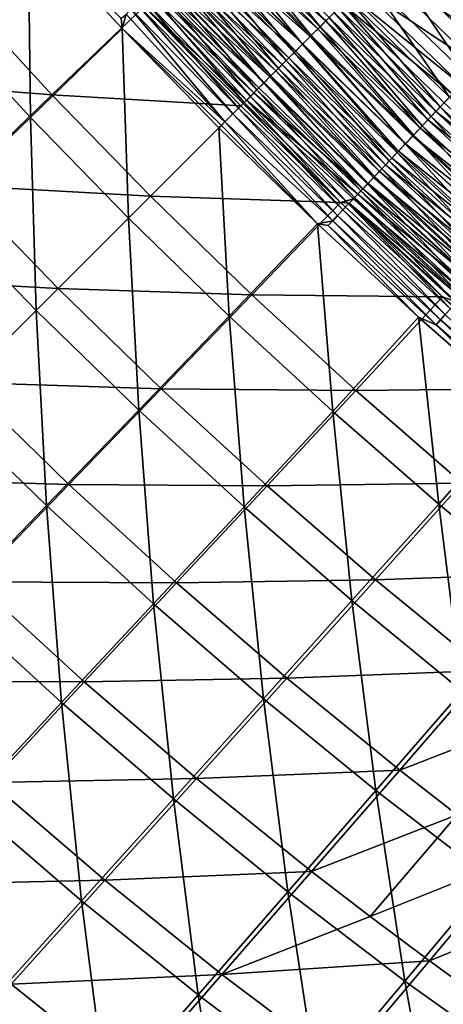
# Model space of a CAD drawing. Header units: metres. Extents: x -1 to 1402, y -1402 to 1.
# Tile 46 of 256: x 318 to 356, y -1128 to -1040. Entities that reach past the tile are written whole.
import ezdxf

# ---------------------------------------------------------------- set-up
doc = ezdxf.new("R2010")
doc.units = ezdxf.units.M

msp = doc.modelspace()

# ---------------------------------------------------------------- linework, layer by layer
at = {"layer": 'None0'}
for points in [[(345.410187, -1040.477173, -496.089996), (336.512299, -1031.321045, -496.088684), (337.353424, -1030.526367, -496.907135)], [(346.228394, -1039.658936, -496.908203), (345.410187, -1040.477173, -496.089996), (337.353424, -1030.526367, -496.907135)], [(354.397644, -1031.489868, -502.191223), (355.372131, -1030.515381, -502.531799), (363.295074, -1040.13562, -502.190399)], [(363.295074, -1040.13562, -502.190399), (355.372131, -1030.515381, -502.531799), (364.24173, -1039.133545, -502.530487)], [(344.614044, -1041.273315, -495.229126), (335.693939, -1032.094238, -495.22757), (336.512299, -1031.321045, -496.088684)], [(345.933685, -1039.953735, -492.880249), (337.049133, -1030.810913, -492.878815), (336.317291, -1031.502319, -492.047485)], [(345.410187, -1040.477173, -496.089996), (344.614044, -1041.273315, -495.229126), (336.512299, -1031.321045, -496.088684)], [(345.933685, -1039.953735, -492.880249), (346.666992, -1039.220337, -493.673218), (337.049133, -1030.810913, -492.878815)], [(310.917694, -1039.34082, -450.860565), (319.257874, -1031.52063, -479.450409), (319.456848, -1048.613525, -450.857635)], [(319.257874, -1031.52063, -479.450409), (327.670624, -1040.628418, -479.466431), (319.456848, -1048.613525, -450.857635)], [(327.670624, -1040.628418, -479.466431), (319.257874, -1031.52063, -479.450409), (327.591431, -1039.75061, -480.765503)], [(343.841064, -1042.046265, -494.326721), (334.899384, -1032.844849, -494.325012), (335.693939, -1032.094238, -495.22757)], [(344.532074, -1041.355347, -491.180847), (335.608368, -1032.172119, -491.179169), (334.923279, -1032.819458, -490.274994)], [(345.22171, -1040.665649, -492.049103), (336.317291, -1031.502319, -492.047485), (335.608368, -1032.172119, -491.179169)], [(344.532074, -1041.355347, -491.180847), (345.22171, -1040.665649, -492.049103), (335.608368, -1032.172119, -491.179169)], [(344.614044, -1041.273315, -495.229126), (343.841064, -1042.046265, -494.326721), (335.693939, -1032.094238, -495.22757)], [(345.22171, -1040.665649, -492.049103), (345.933685, -1039.953735, -492.880249), (336.317291, -1031.502319, -492.047485)], [(354.056702, -1031.830811, -498.932098), (352.31192, -1033.575562, -498.07135), (362.969177, -1040.483154, -498.933411)], [(353.433044, -1032.454468, -501.7995), (354.397644, -1031.489868, -502.191223), (362.357971, -1041.127563, -501.799072)], [(363.832489, -1039.569092, -499.293732), (354.056702, -1031.830811, -498.932098), (362.969177, -1040.483154, -498.933411)], [(362.357971, -1041.127563, -501.799072), (354.397644, -1031.489868, -502.191223), (363.295074, -1040.13562, -502.190399)], [(343.092316, -1042.795044, -493.384094), (334.1297, -1033.572144, -493.382294), (334.899384, -1032.844849, -494.325012)], [(334.923279, -1032.819458, -490.274994), (334.263062, -1033.443237, -489.336151), (343.865723, -1042.021606, -490.276733)], [(343.841064, -1042.046265, -494.326721), (343.092316, -1042.795044, -493.384094), (334.899384, -1032.844849, -494.325012)], [(343.865723, -1042.021606, -490.276733), (344.532074, -1041.355347, -491.180847), (334.923279, -1032.819458, -490.274994)], [(351.538788, -1034.348633, -500.86499), (353.433044, -1032.454468, -501.7995), (360.518341, -1043.074829, -500.864441)], [(360.518341, -1043.074829, -500.864441), (353.433044, -1032.454468, -501.7995), (362.357971, -1041.127563, -501.799072)], [(333.021027, -1034.616821, -487.359009), (342.606354, -1043.281006, -488.365295), (333.628662, -1034.042603, -488.36377)], [(342.368896, -1043.518433, -492.402496), (333.385925, -1034.274902, -492.400665), (334.1297, -1033.572144, -493.382294)], [(333.628662, -1034.042603, -488.36377), (343.223511, -1042.663818, -489.337769), (334.263062, -1033.443237, -489.336151)], [(342.606354, -1043.281006, -488.365295), (343.223511, -1042.663818, -489.337769), (333.628662, -1034.042603, -488.36377)], [(343.092316, -1042.795044, -493.384094), (342.368896, -1043.518433, -492.402496), (334.1297, -1033.572144, -493.382294)], [(334.263062, -1033.443237, -489.336151), (343.223511, -1042.663818, -489.337769), (343.865723, -1042.021606, -490.276733)], [(352.31192, -1033.575562, -498.07135), (350.618347, -1035.269043, -497.02951), (361.274323, -1042.277344, -498.072784)], [(362.969177, -1040.483154, -498.933411), (352.31192, -1033.575562, -498.07135), (361.274323, -1042.277344, -498.072784)], [(332.441101, -1035.164795, -486.323151), (342.015167, -1043.872192, -487.360718), (333.021027, -1034.616821, -487.359009)], [(341.671631, -1044.215698, -491.383118), (332.669128, -1034.952148, -491.381378), (333.385925, -1034.274902, -492.400665)], [(342.015167, -1043.872192, -487.360718), (342.606354, -1043.281006, -488.365295), (333.021027, -1034.616821, -487.359009)], [(342.368896, -1043.518433, -492.402496), (341.671631, -1044.215698, -491.383118), (333.385925, -1034.274902, -492.400665)], [(349.700104, -1036.187378, -499.733887), (351.538788, -1034.348633, -500.86499), (358.732666, -1044.964966, -499.73288)], [(358.732666, -1044.964966, -499.73288), (351.538788, -1034.348633, -500.86499), (360.518341, -1043.074829, -500.864441)], [(340.359741, -1045.527588, -489.236694), (331.320679, -1036.226318, -489.234833), (331.980377, -1035.602905, -490.325684)], [(331.367493, -1036.179321, -484.165344), (340.914093, -1044.973267, -485.260864), (331.889679, -1035.685913, -485.257965)], [(331.889679, -1035.685913, -485.257965), (341.450836, -1044.436523, -486.325439), (332.441101, -1035.164795, -486.323151)], [(340.914093, -1044.973267, -485.260864), (341.450836, -1044.436523, -486.325439), (331.889679, -1035.685913, -485.257965)], [(341.001587, -1044.885742, -490.327332), (331.980377, -1035.602905, -490.325684), (332.669128, -1034.952148, -491.381378)], [(341.001587, -1044.885742, -490.327332), (340.359741, -1045.527588, -489.236694), (331.980377, -1035.602905, -490.325684)], [(341.450836, -1044.436523, -486.325439), (342.015167, -1043.872192, -487.360718), (332.441101, -1035.164795, -486.323151)], [(341.671631, -1044.215698, -491.383118), (341.001587, -1044.885742, -490.327332), (332.669128, -1034.952148, -491.381378)], [(350.618347, -1035.269043, -497.02951), (348.984955, -1036.902466, -495.812408), (359.629211, -1044.018921, -497.03064)], [(361.274323, -1042.277344, -498.072784), (350.618347, -1035.269043, -497.02951), (359.629211, -1044.018921, -497.03064)], [(330.413849, -1037.080566, -481.905304), (339.92688, -1045.960449, -483.050507), (330.875305, -1036.644409, -483.04715)], [(339.74704, -1046.140259, -488.112701), (330.69104, -1036.821289, -488.110229), (331.320679, -1036.226318, -489.234833)], [(330.875305, -1036.644409, -483.04715), (340.405792, -1045.481567, -484.168549), (331.367493, -1036.179321, -484.165344)], [(339.92688, -1045.960449, -483.050507), (340.405792, -1045.481567, -484.168549), (330.875305, -1036.644409, -483.04715)], [(340.359741, -1045.527588, -489.236694), (339.74704, -1046.140259, -488.112701), (331.320679, -1036.226318, -489.234833)], [(340.405792, -1045.481567, -484.168549), (340.914093, -1044.973267, -485.260864), (331.367493, -1036.179321, -484.165344)], [(357.010345, -1046.788086, -498.411438), (347.926758, -1037.960693, -498.412506), (349.700104, -1036.187378, -499.733887)], [(357.010345, -1046.788086, -498.411438), (349.700104, -1036.187378, -499.733887), (358.732666, -1044.964966, -499.73288)], [(304.268951, -1045.233887, -421.197632), (321.380524, -1046.594727, -449.743103), (312.809357, -1037.279541, -449.746552)], [(321.380524, -1046.594727, -449.743103), (329.650757, -1038.662842, -478.362), (312.809357, -1037.279541, -449.746552)], [(338.612457, -1047.27478, -485.770996), (329.525421, -1037.922729, -485.767548), (330.092377, -1037.386963, -486.953796)], [(329.650757, -1038.662842, -478.362), (338.812988, -1047.074341, -480.002167), (329.983887, -1037.486938, -480.741638)], [(329.983887, -1037.486938, -480.741638), (339.478058, -1046.409302, -481.90863), (330.413849, -1037.080566, -481.905304)], [(329.983887, -1037.486938, -480.741638), (338.812988, -1047.074341, -480.002167), (339.478058, -1046.409302, -481.90863)], [(339.164307, -1046.723022, -486.956909), (330.092377, -1037.386963, -486.953796), (330.69104, -1036.821289, -488.110229)], [(339.164307, -1046.723022, -486.956909), (338.612457, -1047.27478, -485.770996), (330.092377, -1037.386963, -486.953796)], [(339.478058, -1046.409302, -481.90863), (339.92688, -1045.960449, -483.050507), (330.413849, -1037.080566, -481.905304)], [(339.74704, -1046.140259, -488.112701), (339.164307, -1046.723022, -486.956909), (330.69104, -1036.821289, -488.110229)], [(348.984955, -1036.902466, -495.812408), (348.193604, -1037.693848, -495.140228), (358.042419, -1045.69873, -495.813507)], [(359.629211, -1044.018921, -497.03064), (348.984955, -1036.902466, -495.812408), (358.042419, -1045.69873, -495.813507)], [(337.605164, -1048.282104, -483.317444), (328.490082, -1038.901245, -483.313843), (328.991058, -1038.427734, -484.553558)], [(338.092468, -1047.7948, -484.557159), (328.991058, -1038.427734, -484.553558), (329.525421, -1037.922729, -485.767548)], [(338.092468, -1047.7948, -484.557159), (337.605164, -1048.282104, -483.317444), (328.991058, -1038.427734, -484.553558)], [(338.612457, -1047.27478, -485.770996), (338.092468, -1047.7948, -484.557159), (329.525421, -1037.922729, -485.767548)], [(347.420624, -1038.466797, -494.426849), (346.666992, -1039.220337, -493.673218), (355.790405, -1048.082642, -493.67392)], [(347.067596, -1038.819824, -497.682709), (347.926758, -1037.960693, -498.412506), (356.175842, -1047.671265, -497.681702)], [(348.193604, -1037.693848, -495.140228), (347.420624, -1038.466797, -494.426849), (357.27359, -1046.512573, -495.141327)], [(357.27359, -1046.512573, -495.141327), (347.420624, -1038.466797, -494.426849), (356.522552, -1047.307617, -494.427856)], [(347.420624, -1038.466797, -494.426849), (355.790405, -1048.082642, -493.67392), (356.522552, -1047.307617, -494.427856)], [(356.175842, -1047.671265, -497.681702), (347.926758, -1037.960693, -498.412506), (357.010345, -1046.788086, -498.411438)], [(358.042419, -1045.69873, -495.813507), (348.193604, -1037.693848, -495.140228), (357.27359, -1046.512573, -495.141327)], [(319.456848, -1048.613525, -450.857635), (311.054932, -1056.725952, -422.330383), (310.917694, -1039.34082, -450.860565)], [(338.320679, -1047.56665, -478.366943), (329.650757, -1038.662842, -478.362), (321.380524, -1046.594727, -449.743103)], [(328.023254, -1039.342407, -482.050476), (327.670624, -1040.628418, -479.466431), (327.591431, -1039.75061, -480.765503)], [(328.023254, -1039.342407, -482.050476), (336.881927, -1049.005371, -481.243927), (327.670624, -1040.628418, -479.466431)], [(336.881927, -1049.005371, -481.243927), (328.023254, -1039.342407, -482.050476), (328.490082, -1038.901245, -483.313843)], [(337.605164, -1048.282104, -483.317444), (336.881927, -1049.005371, -481.243927), (328.490082, -1038.901245, -483.313843)], [(338.320679, -1047.56665, -478.366943), (338.51944, -1047.36792, -479.055145), (329.650757, -1038.662842, -478.362)], [(338.51944, -1047.36792, -479.055145), (338.812988, -1047.074341, -480.002167), (329.650757, -1038.662842, -478.362)], [(346.666992, -1039.220337, -493.673218), (345.933685, -1039.953735, -492.880249), (355.078064, -1048.83667, -492.880646)], [(346.228394, -1039.658936, -496.908203), (347.067596, -1038.819824, -497.682709), (355.360687, -1048.53418, -496.907135)], [(346.666992, -1039.220337, -493.673218), (355.078064, -1048.83667, -492.880646), (355.790405, -1048.082642, -493.67392)], [(355.360687, -1048.53418, -496.907135), (347.067596, -1038.819824, -497.682709), (356.175842, -1047.671265, -497.681702)], [(345.933685, -1039.953735, -492.880249), (345.22171, -1040.665649, -492.049103), (354.386414, -1049.568848, -492.049194)], [(345.410187, -1040.477173, -496.089996), (346.228394, -1039.658936, -496.908203), (354.56601, -1049.375244, -496.088715)], [(345.933685, -1039.953735, -492.880249), (354.386414, -1049.568848, -492.049194), (355.078064, -1048.83667, -492.880646)], [(354.56601, -1049.375244, -496.088715), (346.228394, -1039.658936, -496.908203), (355.360687, -1048.53418, -496.907135)], [(319.456848, -1048.613525, -450.857635), (327.670624, -1040.628418, -479.466431), (328.239838, -1057.647461, -450.845612)], [(327.670624, -1040.628418, -479.466431), (336.34845, -1049.538818, -479.47171), (328.239838, -1057.647461, -450.845612)], [(336.881927, -1049.005371, -481.243927), (336.563843, -1049.323364, -480.217651), (327.670624, -1040.628418, -479.466431)], [(327.670624, -1040.628418, -479.466431), (336.563843, -1049.323364, -480.217651), (336.34845, -1049.538818, -479.47171)], [(345.22171, -1040.665649, -492.049103), (344.532074, -1041.355347, -491.180847), (353.7164, -1050.278076, -491.180725)], [(344.614044, -1041.273315, -495.229126), (345.410187, -1040.477173, -496.089996), (353.792816, -1050.193604, -495.2276)], [(345.22171, -1040.665649, -492.049103), (353.7164, -1050.278076, -491.180725), (354.386414, -1049.568848, -492.049194)], [(353.792816, -1050.193604, -495.2276), (345.410187, -1040.477173, -496.089996), (354.56601, -1049.375244, -496.088715)], [(343.841064, -1042.046265, -494.326721), (344.614044, -1041.273315, -495.229126), (353.042114, -1050.988159, -494.325043)], [(344.532074, -1041.355347, -491.180847), (343.865723, -1042.021606, -490.276733), (353.06897, -1050.963379, -490.276367)], [(344.532074, -1041.355347, -491.180847), (353.06897, -1050.963379, -490.276367), (353.7164, -1050.278076, -491.180725)], [(353.042114, -1050.988159, -494.325043), (344.614044, -1041.273315, -495.229126), (353.792816, -1050.193604, -495.2276)], [(351.612152, -1052.501709, -492.400665), (342.368896, -1043.518433, -492.402496), (343.092316, -1042.795044, -493.384094)], [(343.223511, -1042.663818, -489.337769), (342.606354, -1043.281006, -488.365295), (351.845367, -1052.258545, -488.364685)], [(343.092316, -1042.795044, -493.384094), (343.841064, -1042.046265, -494.326721), (352.314911, -1051.757935, -493.382324)], [(351.612152, -1052.501709, -492.400665), (343.092316, -1042.795044, -493.384094), (352.314911, -1051.757935, -493.382324)], [(343.865723, -1042.021606, -490.276733), (343.223511, -1042.663818, -489.337769), (352.444977, -1051.623901, -489.337311)], [(343.223511, -1042.663818, -489.337769), (351.845367, -1052.258545, -488.364685), (352.444977, -1051.623901, -489.337311)], [(352.314911, -1051.757935, -493.382324), (343.841064, -1042.046265, -494.326721), (353.042114, -1050.988159, -494.325043)], [(343.865723, -1042.021606, -490.276733), (352.444977, -1051.623901, -489.337311), (353.06897, -1050.963379, -490.276367)], [(341.671631, -1044.215698, -491.383118), (342.368896, -1043.518433, -492.402496), (350.934875, -1053.218506, -491.381378)], [(342.606354, -1043.281006, -488.365295), (342.015167, -1043.872192, -487.360718), (351.271057, -1052.866333, -487.35968)], [(350.934875, -1053.218506, -491.381378), (342.368896, -1043.518433, -492.402496), (351.612152, -1052.501709, -492.400665)], [(342.606354, -1043.281006, -488.365295), (351.271057, -1052.866333, -487.35968), (351.845367, -1052.258545, -488.364685)], [(341.450836, -1044.436523, -486.325439), (340.914093, -1044.973267, -485.260864), (350.201721, -1053.998169, -485.258057)], [(341.001587, -1044.885742, -490.327332), (341.671631, -1044.215698, -491.383118), (350.284088, -1053.907227, -490.325684)], [(342.015167, -1043.872192, -487.360718), (341.450836, -1044.436523, -486.325439), (350.722931, -1053.446533, -486.323547)], [(341.450836, -1044.436523, -486.325439), (350.201721, -1053.998169, -485.258057), (350.722931, -1053.446533, -486.323547)], [(350.284088, -1053.907227, -490.325684), (341.671631, -1044.215698, -491.383118), (350.934875, -1053.218506, -491.381378)], [(342.015167, -1043.872192, -487.360718), (350.722931, -1053.446533, -486.323547), (351.271057, -1052.866333, -487.35968)], [(312.968994, -1054.710449, -421.193298), (321.380524, -1046.594727, -449.743103), (304.268951, -1045.233887, -421.197632)], [(339.74704, -1046.140259, -488.112701), (340.359741, -1045.527588, -489.236694), (349.065765, -1055.196533, -488.110229)], [(340.405792, -1045.481567, -484.168549), (339.92688, -1045.960449, -483.050507), (349.242859, -1055.012939, -483.04657)], [(340.359741, -1045.527588, -489.236694), (341.001587, -1044.885742, -490.327332), (349.660706, -1054.566895, -489.234833)], [(349.065765, -1055.196533, -488.110229), (340.359741, -1045.527588, -489.236694), (349.660706, -1054.566895, -489.234833)], [(340.914093, -1044.973267, -485.260864), (340.405792, -1045.481567, -484.168549), (349.70813, -1054.520508, -484.1651)], [(340.405792, -1045.481567, -484.168549), (349.242859, -1055.012939, -483.04657), (349.70813, -1054.520508, -484.1651)], [(340.914093, -1044.973267, -485.260864), (349.70813, -1054.520508, -484.1651), (350.201721, -1053.998169, -485.258057)], [(349.660706, -1054.566895, -489.234833), (341.001587, -1044.885742, -490.327332), (350.284088, -1053.907227, -490.325684)], [(339.478058, -1046.409302, -481.90863), (338.812988, -1047.074341, -480.002167), (348.806671, -1055.474487, -481.904358)], [(339.164307, -1046.723022, -486.956909), (339.74704, -1046.140259, -488.112701), (348.500031, -1055.795288, -486.953766)], [(339.92688, -1045.960449, -483.050507), (339.478058, -1046.409302, -481.90863), (349.242859, -1055.012939, -483.04657)], [(349.242859, -1055.012939, -483.04657), (339.478058, -1046.409302, -481.90863), (348.806671, -1055.474487, -481.904358)], [(348.500031, -1055.795288, -486.953766), (339.74704, -1046.140259, -488.112701), (349.065765, -1055.196533, -488.110229)], [(330.212799, -1055.674438, -449.743256), (321.380524, -1046.594727, -449.743103), (312.968994, -1054.710449, -421.193298)], [(330.212799, -1055.674438, -449.743256), (338.320679, -1047.56665, -478.366943), (321.380524, -1046.594727, -449.743103)], [(338.092468, -1047.7948, -484.557159), (338.612457, -1047.27478, -485.770996), (347.459259, -1056.896606, -484.553528)], [(338.812988, -1047.074341, -480.002167), (338.51944, -1047.36792, -479.055145), (347.236694, -1056.248291, -478.361694)], [(338.612457, -1047.27478, -485.770996), (339.164307, -1046.723022, -486.956909), (347.964264, -1056.362183, -485.767517)], [(347.459259, -1056.896606, -484.553528), (338.612457, -1047.27478, -485.770996), (347.964264, -1056.362183, -485.767517)], [(348.806671, -1055.474487, -481.904358), (338.812988, -1047.074341, -480.002167), (348.400208, -1055.904541, -480.740326)], [(338.812988, -1047.074341, -480.002167), (347.236694, -1056.248291, -478.361694), (348.400208, -1055.904541, -480.740326)], [(347.964264, -1056.362183, -485.767517), (339.164307, -1046.723022, -486.956909), (348.500031, -1055.795288, -486.953766)], [(365.542328, -1056.278076, -497.677155), (356.175842, -1047.671265, -497.681702), (357.010345, -1046.788086, -498.411438)], [(347.236694, -1056.248291, -478.361694), (338.320679, -1047.56665, -478.366943), (330.212799, -1055.674438, -449.743256)], [(337.605164, -1048.282104, -483.317444), (338.092468, -1047.7948, -484.557159), (346.985779, -1057.397583, -483.313812)], [(346.985779, -1057.397583, -483.313812), (338.092468, -1047.7948, -484.557159), (347.459259, -1056.896606, -484.553528)], [(338.51944, -1047.36792, -479.055145), (338.320679, -1047.56665, -478.366943), (347.236694, -1056.248291, -478.361694)], [(355.790405, -1048.082642, -493.67392), (355.078064, -1048.83667, -492.880646), (365.170502, -1056.70166, -493.668457)], [(364.751831, -1057.16394, -496.902039), (355.360687, -1048.53418, -496.907135), (356.175842, -1047.671265, -497.681702)], [(356.522552, -1047.307617, -494.427856), (355.790405, -1048.082642, -493.67392), (365.880493, -1055.905884, -494.423004)], [(355.790405, -1048.082642, -493.67392), (365.170502, -1056.70166, -493.668457), (365.880493, -1055.905884, -494.423004)], [(364.751831, -1057.16394, -496.902039), (356.175842, -1047.671265, -497.681702), (365.542328, -1056.278076, -497.677155)], [(319.972992, -1065.914307, -422.303955), (311.054932, -1056.725952, -422.330383), (319.456848, -1048.613525, -450.857635)], [(328.239838, -1057.647461, -450.845612), (319.972992, -1065.914307, -422.303955), (319.456848, -1048.613525, -450.857635)], [(336.563843, -1049.323364, -480.217651), (336.881927, -1049.005371, -481.243927), (345.171661, -1058.134033, -479.466522)], [(346.544586, -1057.86438, -482.050446), (336.881927, -1049.005371, -481.243927), (337.605164, -1048.282104, -483.317444)], [(345.171661, -1058.134033, -479.466522), (336.881927, -1049.005371, -481.243927), (346.544586, -1057.86438, -482.050446)], [(346.544586, -1057.86438, -482.050446), (337.605164, -1048.282104, -483.317444), (346.985779, -1057.397583, -483.313812)], [(355.078064, -1048.83667, -492.880646), (354.386414, -1049.568848, -492.049194), (364.479706, -1057.475952, -492.874542)], [(363.981201, -1058.027466, -496.083008), (354.56601, -1049.375244, -496.088715), (355.360687, -1048.53418, -496.907135)], [(355.078064, -1048.83667, -492.880646), (364.479706, -1057.475952, -492.874542), (365.170502, -1056.70166, -493.668457)], [(363.981201, -1058.027466, -496.083008), (355.360687, -1048.53418, -496.907135), (364.751831, -1057.16394, -496.902039)], [(328.239838, -1057.647461, -450.845612), (336.34845, -1049.538818, -479.47171), (337.273407, -1066.430786, -450.857666)], [(336.34845, -1049.538818, -479.47171), (336.563843, -1049.323364, -480.217651), (345.171661, -1058.134033, -479.466522)], [(336.34845, -1049.538818, -479.47171), (345.171661, -1058.134033, -479.466522), (337.273407, -1066.430786, -450.857666)], [(354.386414, -1049.568848, -492.049194), (353.7164, -1050.278076, -491.180725), (363.809052, -1058.227661, -492.042419)], [(363.231445, -1058.867676, -495.221252), (353.792816, -1050.193604, -495.2276), (354.56601, -1049.375244, -496.088715)], [(354.386414, -1049.568848, -492.049194), (363.809052, -1058.227661, -492.042419), (364.479706, -1057.475952, -492.874542)], [(354.56601, -1049.375244, -496.088715), (363.981201, -1058.027466, -496.083008), (363.231445, -1058.867676, -495.221252)], [(362.50351, -1059.68335, -494.318054), (353.042114, -1050.988159, -494.325043), (353.792816, -1050.193604, -495.2276)], [(353.7164, -1050.278076, -491.180725), (353.06897, -1050.963379, -490.276367), (363.159363, -1058.955811, -491.173218)], [(353.7164, -1050.278076, -491.180725), (363.159363, -1058.955811, -491.173218), (363.809052, -1058.227661, -492.042419)], [(362.50351, -1059.68335, -494.318054), (353.792816, -1050.193604, -495.2276), (363.231445, -1058.867676, -495.221252)], [(352.444977, -1051.623901, -489.337311), (351.845367, -1052.258545, -488.364685), (361.926544, -1060.337402, -489.328339)], [(361.79837, -1060.473511, -493.374664), (352.314911, -1051.757935, -493.382324), (353.042114, -1050.988159, -494.325043)], [(353.06897, -1050.963379, -490.276367), (352.444977, -1051.623901, -489.337311), (362.531586, -1059.659424, -490.268158)], [(352.444977, -1051.623901, -489.337311), (361.926544, -1060.337402, -489.328339), (362.531586, -1059.659424, -490.268158)], [(361.79837, -1060.473511, -493.374664), (353.042114, -1050.988159, -494.325043), (362.50351, -1059.68335, -494.318054)], [(353.06897, -1050.963379, -490.276367), (362.531586, -1059.659424, -490.268158), (363.159363, -1058.955811, -491.173218)], [(360.460266, -1061.972778, -491.372314), (350.934875, -1053.218506, -491.381378), (351.612152, -1052.501709, -492.400665)], [(351.845367, -1052.258545, -488.364685), (351.271057, -1052.866333, -487.35968), (361.345184, -1060.988892, -488.35495)], [(361.116943, -1061.237061, -492.392303), (351.612152, -1052.501709, -492.400665), (352.314911, -1051.757935, -493.382324)], [(351.612152, -1052.501709, -492.400665), (361.116943, -1061.237061, -492.392303), (360.460266, -1061.972778, -491.372314)], [(351.845367, -1052.258545, -488.364685), (361.345184, -1060.988892, -488.35495), (361.926544, -1060.337402, -489.328339)], [(361.116943, -1061.237061, -492.392303), (352.314911, -1051.757935, -493.382324), (361.79837, -1060.473511, -493.374664)], [(350.722931, -1053.446533, -486.323547), (350.201721, -1053.998169, -485.258057), (360.256958, -1062.208374, -486.312195)], [(359.829254, -1062.67981, -490.315887), (350.284088, -1053.907227, -490.325684), (350.934875, -1053.218506, -491.381378)], [(351.271057, -1052.866333, -487.35968), (350.722931, -1053.446533, -486.323547), (360.788391, -1061.612915, -487.349152)], [(350.722931, -1053.446533, -486.323547), (360.256958, -1062.208374, -486.312195), (360.788391, -1061.612915, -487.349152)], [(359.829254, -1062.67981, -490.315887), (350.934875, -1053.218506, -491.381378), (360.460266, -1061.972778, -491.372314)], [(351.271057, -1052.866333, -487.35968), (360.788391, -1061.612915, -487.349152), (361.345184, -1060.988892, -488.35495)], [(359.224884, -1063.356934, -489.224274), (349.660706, -1054.566895, -489.234833), (350.284088, -1053.907227, -490.325684)], [(350.201721, -1053.998169, -485.258057), (349.70813, -1054.520508, -484.1651), (359.751678, -1062.774536, -485.24588)], [(350.201721, -1053.998169, -485.258057), (359.751678, -1062.774536, -485.24588), (360.256958, -1062.208374, -486.312195)], [(359.224884, -1063.356934, -489.224274), (350.284088, -1053.907227, -490.325684), (359.829254, -1062.67981, -490.315887)], [(321.943695, -1063.943604, -421.192963), (312.968994, -1054.710449, -421.193298), (304.396179, -1062.986206, -392.718109)], [(321.943695, -1063.943604, -421.192963), (330.212799, -1055.674438, -449.743256), (312.968994, -1054.710449, -421.193298)], [(358.099609, -1064.617554, -486.941711), (348.500031, -1055.795288, -486.953766), (349.065765, -1055.196533, -488.110229)], [(349.242859, -1055.012939, -483.04657), (348.806671, -1055.474487, -481.904358), (358.822205, -1063.815918, -483.032745)], [(358.648071, -1064.003052, -488.098907), (349.065765, -1055.196533, -488.110229), (349.660706, -1054.566895, -489.234833)], [(358.099609, -1064.617554, -486.941711), (349.065765, -1055.196533, -488.110229), (358.648071, -1064.003052, -488.098907)], [(349.70813, -1054.520508, -484.1651), (349.242859, -1055.012939, -483.04657), (359.273193, -1063.310669, -484.1521)], [(349.242859, -1055.012939, -483.04657), (358.822205, -1063.815918, -483.032745), (359.273193, -1063.310669, -484.1521)], [(358.648071, -1064.003052, -488.098907), (349.660706, -1054.566895, -489.234833), (359.224884, -1063.356934, -489.224274)], [(349.70813, -1054.520508, -484.1651), (359.273193, -1063.310669, -484.1521), (359.751678, -1062.774536, -485.24588)], [(330.212799, -1055.674438, -449.743256), (321.943695, -1063.943604, -421.192963), (339.292786, -1064.50647, -449.744385)], [(339.292786, -1064.50647, -449.744385), (347.236694, -1056.248291, -478.361694), (330.212799, -1055.674438, -449.743256)], [(348.400208, -1055.904541, -480.740326), (347.236694, -1056.248291, -478.361694), (348.0242, -1056.302368, -479.556366)], [(357.580231, -1065.199341, -485.7547), (347.964264, -1056.362183, -485.767517), (348.500031, -1055.795288, -486.953766)], [(358.005493, -1064.730835, -480.724792), (348.400208, -1055.904541, -480.740326), (348.0242, -1056.302368, -479.556366)], [(358.399414, -1064.289551, -481.889648), (348.806671, -1055.474487, -481.904358), (348.400208, -1055.904541, -480.740326)], [(358.399414, -1064.289551, -481.889648), (348.400208, -1055.904541, -480.740326), (358.005493, -1064.730835, -480.724792)], [(357.580231, -1065.199341, -485.7547), (348.500031, -1055.795288, -486.953766), (358.099609, -1064.617554, -486.941711)], [(348.806671, -1055.474487, -481.904358), (358.399414, -1064.289551, -481.889648), (358.822205, -1063.815918, -483.032745)], [(319.972992, -1065.914307, -422.303955), (311.548737, -1074.338623, -393.849976), (311.054932, -1056.725952, -422.330383)], [(356.390381, -1064.698242, -478.345825), (347.236694, -1056.248291, -478.361694), (339.292786, -1064.50647, -449.744385)], [(347.459259, -1056.896606, -484.553528), (356.631744, -1066.261719, -483.299408), (346.985779, -1057.397583, -483.313812)], [(347.236694, -1056.248291, -478.361694), (356.390381, -1064.698242, -478.345825), (348.0242, -1056.302368, -479.556366)], [(347.964264, -1056.362183, -485.767517), (357.090698, -1065.747681, -484.539917), (347.459259, -1056.896606, -484.553528)], [(357.090698, -1065.747681, -484.539917), (356.631744, -1066.261719, -483.299408), (347.459259, -1056.896606, -484.553528)], [(357.090698, -1065.747681, -484.539917), (347.964264, -1056.362183, -485.767517), (357.580231, -1065.199341, -485.7547)], [(348.0242, -1056.302368, -479.556366), (356.390381, -1064.698242, -478.345825), (357.641113, -1065.138916, -479.539978)], [(348.0242, -1056.302368, -479.556366), (357.641113, -1065.138916, -479.539978), (358.005493, -1064.730835, -480.724792)], [(319.972992, -1065.914307, -422.303955), (328.239838, -1057.647461, -450.845612), (329.16095, -1074.832642, -422.330353)], [(328.239838, -1057.647461, -450.845612), (337.273407, -1066.430786, -450.857666), (329.16095, -1074.832642, -422.330353)], [(346.136414, -1058.296143, -480.765442), (345.171661, -1058.134033, -479.466522), (346.544586, -1057.86438, -482.050446)], [(355.808563, -1067.183472, -480.749481), (346.136414, -1058.296143, -480.765442), (346.544586, -1057.86438, -482.050446)], [(356.204132, -1066.740601, -482.035248), (346.544586, -1057.86438, -482.050446), (346.985779, -1057.397583, -483.313812)], [(356.204132, -1066.740601, -482.035248), (355.808563, -1067.183472, -480.749481), (346.544586, -1057.86438, -482.050446)], [(356.631744, -1066.261719, -483.299408), (356.204132, -1066.740601, -482.035248), (346.985779, -1057.397583, -483.313812)], [(337.273407, -1066.430786, -450.857666), (345.171661, -1058.134033, -479.466522), (346.545868, -1074.970215, -450.860504)], [(345.171661, -1058.134033, -479.466522), (354.241638, -1066.517578, -479.450623), (346.545868, -1074.970215, -450.860504)], [(354.241638, -1066.517578, -479.450623), (345.171661, -1058.134033, -479.466522), (346.136414, -1058.296143, -480.765442)], [(355.808563, -1067.183472, -480.749481), (354.241638, -1066.517578, -479.450623), (346.136414, -1058.296143, -480.765442)], [(313.513519, -1072.373779, -392.717346), (321.943695, -1063.943604, -421.192963), (304.396179, -1062.986206, -392.718109)], [(321.943695, -1063.943604, -421.192963), (313.513519, -1072.373779, -392.717346), (331.177032, -1072.918091, -421.194397)], [(321.943695, -1063.943604, -421.192963), (331.177032, -1072.918091, -421.194397), (339.292786, -1064.50647, -449.744385)], [(339.292786, -1064.50647, -449.744385), (331.177032, -1072.918091, -421.194397), (348.607758, -1073.077881, -449.747772)], [(348.607758, -1073.077881, -449.747772), (356.390381, -1064.698242, -478.345825), (339.292786, -1064.50647, -449.744385)], [(365.771912, -1072.90625, -478.319336), (356.390381, -1064.698242, -478.345825), (348.607758, -1073.077881, -449.747772)], [(356.390381, -1064.698242, -478.345825), (365.771912, -1072.90625, -478.319336), (357.641113, -1065.138916, -479.539978)], [(311.548737, -1074.338623, -393.849976), (319.972992, -1065.914307, -422.303955), (320.89389, -1083.393677, -393.88974)], [(319.972992, -1065.914307, -422.303955), (329.16095, -1074.832642, -422.330353), (320.89389, -1083.393677, -393.88974)], [(329.16095, -1074.832642, -422.330353), (337.273407, -1066.430786, -450.857666), (338.594238, -1083.500977, -422.334015)], [(337.273407, -1066.430786, -450.857666), (346.545868, -1074.970215, -450.860504), (338.594238, -1083.500977, -422.334015)], [(346.545868, -1074.970215, -450.860504), (354.241638, -1066.517578, -479.450623), (356.047119, -1083.251343, -450.865112)], [(354.241638, -1066.517578, -479.450623), (363.553772, -1074.681396, -479.423828), (356.047119, -1083.251343, -450.865112)], [(363.553772, -1074.681396, -479.423828), (354.241638, -1066.517578, -479.450623), (355.808563, -1067.183472, -480.749481)], [(366.113831, -1075.349487, -482.008087), (356.204132, -1066.740601, -482.035248), (356.631744, -1066.261719, -483.299408)], [(365.731384, -1075.802979, -480.720917), (355.808563, -1067.183472, -480.749481), (356.204132, -1066.740601, -482.035248)], [(365.731384, -1075.802979, -480.720917), (363.553772, -1074.681396, -479.423828), (355.808563, -1067.183472, -480.749481)], [(366.113831, -1075.349487, -482.008087), (365.731384, -1075.802979, -480.720917), (356.204132, -1066.740601, -482.035248)], [(313.513519, -1072.373779, -392.717346), (304.924316, -1080.963013, -364.324371), (322.901306, -1081.490967, -392.719086)], [(313.513519, -1072.373779, -392.717346), (322.901306, -1081.490967, -392.719086), (331.177032, -1072.918091, -421.194397)], [(331.177032, -1072.918091, -421.194397), (322.901306, -1081.490967, -392.719086), (340.653412, -1081.618408, -421.198669)], [(331.177032, -1072.918091, -421.194397), (340.653412, -1081.618408, -421.198669), (348.607758, -1073.077881, -449.747772)], [(348.607758, -1073.077881, -449.747772), (340.653412, -1081.618408, -421.198669), (358.151154, -1081.382935, -449.753387)], [(358.151154, -1081.382935, -449.753387), (365.771912, -1072.90625, -478.319336), (348.607758, -1073.077881, -449.747772)], [(311.548737, -1074.338623, -393.849976), (320.89389, -1083.393677, -393.88974), (312.47052, -1092.114868, -365.531952)], [(320.89389, -1083.393677, -393.88974), (329.16095, -1074.832642, -422.330353), (330.491241, -1092.191528, -393.893646)], [(329.16095, -1074.832642, -422.330353), (338.594238, -1083.500977, -422.334015), (330.491241, -1092.191528, -393.893646)], [(338.594238, -1083.500977, -422.334015), (346.545868, -1074.970215, -450.860504), (348.265381, -1091.898804, -422.339905)], [(346.545868, -1074.970215, -450.860504), (356.047119, -1083.251343, -450.865112), (348.265381, -1091.898804, -422.339905)], [(356.047119, -1083.251343, -450.865112), (363.553772, -1074.681396, -479.423828), (365.763977, -1091.263062, -450.871429)], [(304.924316, -1080.963013, -364.324371), (314.467438, -1090.2229, -364.326385), (322.901306, -1081.490967, -392.719086)], [(322.901306, -1081.490967, -392.719086), (314.467438, -1090.2229, -364.326385), (332.542358, -1090.320557, -392.724304)], [(322.901306, -1081.490967, -392.719086), (332.542358, -1090.320557, -392.724304), (340.653412, -1081.618408, -421.198669)], [(340.653412, -1081.618408, -421.198669), (332.542358, -1090.320557, -392.724304), (350.365784, -1090.038452, -421.20578)], [(340.653412, -1081.618408, -421.198669), (350.365784, -1090.038452, -421.20578), (358.151154, -1081.382935, -449.753387)], [(358.151154, -1081.382935, -449.753387), (350.365784, -1090.038452, -421.20578), (367.9151, -1089.415405, -449.761261)], [(312.47052, -1092.114868, -365.531952), (320.89389, -1083.393677, -393.88974), (322.234772, -1101.042847, -365.535919)], [(320.89389, -1083.393677, -393.88974), (330.491241, -1092.191528, -393.893646), (322.234772, -1101.042847, -365.535919)], [(348.265381, -1091.898804, -422.339905), (356.047119, -1083.251343, -450.865112), (358.159363, -1100.013794, -422.348053)], [(356.047119, -1083.251343, -450.865112), (365.763977, -1091.263062, -450.871429), (358.159363, -1100.013794, -422.348053)], [(330.491241, -1092.191528, -393.893646), (338.594238, -1083.500977, -422.334015), (340.336456, -1100.706421, -393.899933)], [(338.594238, -1083.500977, -422.334015), (348.265381, -1091.898804, -422.339905), (340.336456, -1100.706421, -393.899933)], [(350.365784, -1090.038452, -421.20578), (360.305908, -1098.172119, -421.215637), (367.9151, -1089.415405, -449.761261)], [(314.467438, -1090.2229, -364.326385), (305.876617, -1099.112915, -336.021362), (324.27594, -1099.182495, -364.332428)], [(314.467438, -1090.2229, -364.326385), (324.27594, -1099.182495, -364.332428), (332.542358, -1090.320557, -392.724304)], [(332.542358, -1090.320557, -392.724304), (324.27594, -1099.182495, -364.332428), (342.429108, -1098.856445, -392.732971)], [(332.542358, -1090.320557, -392.724304), (342.429108, -1098.856445, -392.732971), (350.365784, -1090.038452, -421.20578)], [(350.365784, -1090.038452, -421.20578), (342.429108, -1098.856445, -392.732971), (360.305908, -1098.172119, -421.215637)], [(312.47052, -1092.114868, -365.531952), (322.234772, -1101.042847, -365.535919), (313.823212, -1110.055176, -337.25882)], [(322.234772, -1101.042847, -365.535919), (330.491241, -1092.191528, -393.893646), (332.257813, -1109.674927, -365.542328)], [(330.491241, -1092.191528, -393.893646), (340.336456, -1100.706421, -393.899933), (332.257813, -1109.674927, -365.542328)], [(340.336456, -1100.706421, -393.899933), (348.265381, -1091.898804, -422.339905), (350.413422, -1108.924927, -393.908661)], [(348.265381, -1091.898804, -422.339905), (358.159363, -1100.013794, -422.348053), (350.413422, -1108.924927, -393.908661)], [(342.429108, -1098.856445, -392.732971), (352.552643, -1107.091797, -392.744995), (360.305908, -1098.172119, -421.215637)], [(360.305908, -1098.172119, -421.215637), (352.552643, -1107.091797, -392.744995), (365.358276, -1102.129272, -421.221588)], [(305.876617, -1099.112915, -336.021362), (315.854767, -1108.202515, -336.028015), (324.27594, -1099.182495, -364.332428)], [(324.27594, -1099.182495, -364.332428), (315.854767, -1108.202515, -336.028015), (334.341522, -1107.834595, -364.342438)], [(324.27594, -1099.182495, -364.332428), (334.341522, -1107.834595, -364.342438), (342.429108, -1098.856445, -392.732971)], [(342.429108, -1098.856445, -392.732971), (334.341522, -1107.834595, -364.342438), (352.552643, -1107.091797, -392.744995)], [(350.413422, -1108.924927, -393.908661), (358.159363, -1100.013794, -422.348053), (360.707306, -1116.835083, -393.919769)], [(313.823212, -1110.055176, -337.25882), (322.234772, -1101.042847, -365.535919), (324.027313, -1118.804443, -337.265564)], [(322.234772, -1101.042847, -365.535919), (332.257813, -1109.674927, -365.542328), (324.027313, -1118.804443, -337.265564)], [(332.257813, -1109.674927, -365.542328), (340.336456, -1100.706421, -393.899933), (342.522888, -1117.996948, -365.551239)], [(340.336456, -1100.706421, -393.899933), (350.413422, -1108.924927, -393.908661), (342.522888, -1117.996948, -365.551239)], [(352.552643, -1107.091797, -392.744995), (357.69989, -1111.094482, -392.752228), (365.358276, -1102.129272, -421.221588)], [(334.341522, -1107.834595, -364.342438), (344.65451, -1116.172241, -364.356262), (352.552643, -1107.091797, -392.744995)], [(352.552643, -1107.091797, -392.744995), (344.65451, -1116.172241, -364.356262), (357.69989, -1111.094482, -392.752228)], [(315.854767, -1108.202515, -336.028015), (326.102814, -1116.971436, -336.038971), (334.341522, -1107.834595, -364.342438)], [(334.341522, -1107.834595, -364.342438), (326.102814, -1116.971436, -336.038971), (344.65451, -1116.172241, -364.356262)], [(315.854767, -1108.202515, -336.028015), (307.278839, -1117.380249, -307.813416), (326.102814, -1116.971436, -336.038971)], [(342.522888, -1117.996948, -365.551239), (350.413422, -1108.924927, -393.908661), (353.014526, -1125.996338, -365.562592)], [(350.413422, -1108.924927, -393.908661), (360.707306, -1116.835083, -393.919769), (353.014526, -1125.996338, -365.562592)], [(324.027313, -1118.804443, -337.265564), (332.257813, -1109.674927, -365.542328), (334.484924, -1127.229858, -337.274933)], [(332.257813, -1109.674927, -365.542328), (342.522888, -1117.996948, -365.551239), (334.484924, -1127.229858, -337.274933)], [(313.823212, -1110.055176, -337.25882), (324.027313, -1118.804443, -337.265564), (315.644348, -1128.093506, -309.073578)], [(344.65451, -1116.172241, -364.356262), (349.900269, -1120.220581, -364.364624), (357.69989, -1111.094482, -392.752228)], [(357.69989, -1111.094482, -392.752228), (349.900269, -1120.220581, -364.364624), (362.902588, -1115.019409, -392.760284)], [(349.900269, -1120.220581, -364.364624), (355.203766, -1124.187744, -364.373901), (362.902588, -1115.019409, -392.760284)], [(362.902588, -1115.019409, -392.760284), (355.203766, -1124.187744, -364.373901), (368.159515, -1118.866089, -392.769165)], [(307.278839, -1117.380249, -307.813416), (317.71228, -1126.266235, -307.825073), (326.102814, -1116.971436, -336.038971)], [(326.102814, -1116.971436, -336.038971), (317.71228, -1126.266235, -307.825073), (336.610229, -1125.411865, -336.054169)], [(326.102814, -1116.971436, -336.038971), (336.610229, -1125.411865, -336.054169), (344.65451, -1116.172241, -364.356262)], [(344.65451, -1116.172241, -364.356262), (336.610229, -1125.411865, -336.054169), (349.900269, -1120.220581, -364.364624)], [(353.014526, -1125.996338, -365.562592), (360.707306, -1116.835083, -393.919769), (363.723511, -1133.668701, -365.576324)], [(334.484924, -1127.229858, -337.274933), (342.522888, -1117.996948, -365.551239), (345.180328, -1135.318604, -337.286896)], [(342.522888, -1117.996948, -365.551239), (353.014526, -1125.996338, -365.562592), (345.180328, -1135.318604, -337.286896)], [(315.644348, -1128.093506, -309.073578), (324.027313, -1118.804443, -337.265564), (326.297974, -1136.622192, -309.083649)], [(324.027313, -1118.804443, -337.265564), (334.484924, -1127.229858, -337.274933), (326.297974, -1136.622192, -309.083649)], [(355.203766, -1124.187744, -364.373901), (360.563751, -1128.072876, -364.384094), (368.159515, -1118.866089, -392.769165)], [(336.610229, -1125.411865, -336.054169), (355.203766, -1124.187744, -364.373901), (349.900269, -1120.220581, -364.364624)], [(355.203766, -1124.187744, -364.373901), (336.610229, -1125.411865, -336.054169), (347.364899, -1133.515625, -336.073486)], [(360.563751, -1128.072876, -364.384094), (355.203766, -1124.187744, -364.373901), (347.364899, -1133.515625, -336.073486)], [(317.71228, -1126.266235, -307.825073), (328.417938, -1134.809814, -307.841248), (336.610229, -1125.411865, -336.054169)], [(336.610229, -1125.411865, -336.054169), (328.417938, -1134.809814, -307.841248), (347.364899, -1133.515625, -336.073486)], [(317.71228, -1126.266235, -307.825073), (309.16922, -1135.717896, -279.703674), (328.417938, -1134.809814, -307.841248)], [(345.180328, -1135.318604, -337.286896), (353.014526, -1125.996338, -365.562592), (356.103271, -1143.065674, -337.301422)], [(353.014526, -1125.996338, -365.562592), (363.723511, -1133.668701, -365.576324), (356.103271, -1143.065674, -337.301422)], [(326.297974, -1136.622192, -309.083649), (334.484924, -1127.229858, -337.274933), (337.201782, -1144.800049, -309.096497)], [(334.484924, -1127.229858, -337.274933), (345.180328, -1135.318604, -337.286896), (337.201782, -1144.800049, -309.096497)], [(365.979034, -1131.875366, -364.395203), (360.563751, -1128.072876, -364.384094), (347.364899, -1133.515625, -336.073486)]]:
    msp.add_3dface(points, dxfattribs=at)
at = {"layer": 'None01'}
for points in [[(229.878082, -482.175842, -521.977783), (444.878021, -704.354675, -521.977783), (816.776855, -1069.074585, -521.977783)], [(816.776855, -1069.074585, -541.977783), (229.878082, -482.175842, -541.977783), (816.776855, -1069.074585, -521.977783)], [(229.878082, -482.175842, -541.977783), (229.878082, -482.175842, -521.977783), (816.776855, -1069.074585, -521.977783)], [(816.776855, -1069.074585, -541.977783), (444.878021, -704.354675, -541.977783), (229.878082, -482.175842, -541.977783)], [(802.634766, -1083.216797, -521.977783), (439.14267, -712.545654, -521.977783), (215.735947, -496.317963, -521.977783)], [(215.735947, -496.317963, -521.977783), (215.735947, -496.317963, -541.977783), (802.634766, -1083.216797, -521.977783)], [(215.735947, -496.317963, -541.977783), (802.634766, -1083.216797, -541.977783), (802.634766, -1083.216797, -521.977783)], [(439.14267, -712.545654, -541.977783), (802.634766, -1083.216797, -541.977783), (215.735947, -496.317963, -541.977783)]]:
    msp.add_3dface(points, dxfattribs=at)

doc.saveas('drawing.dxf')
